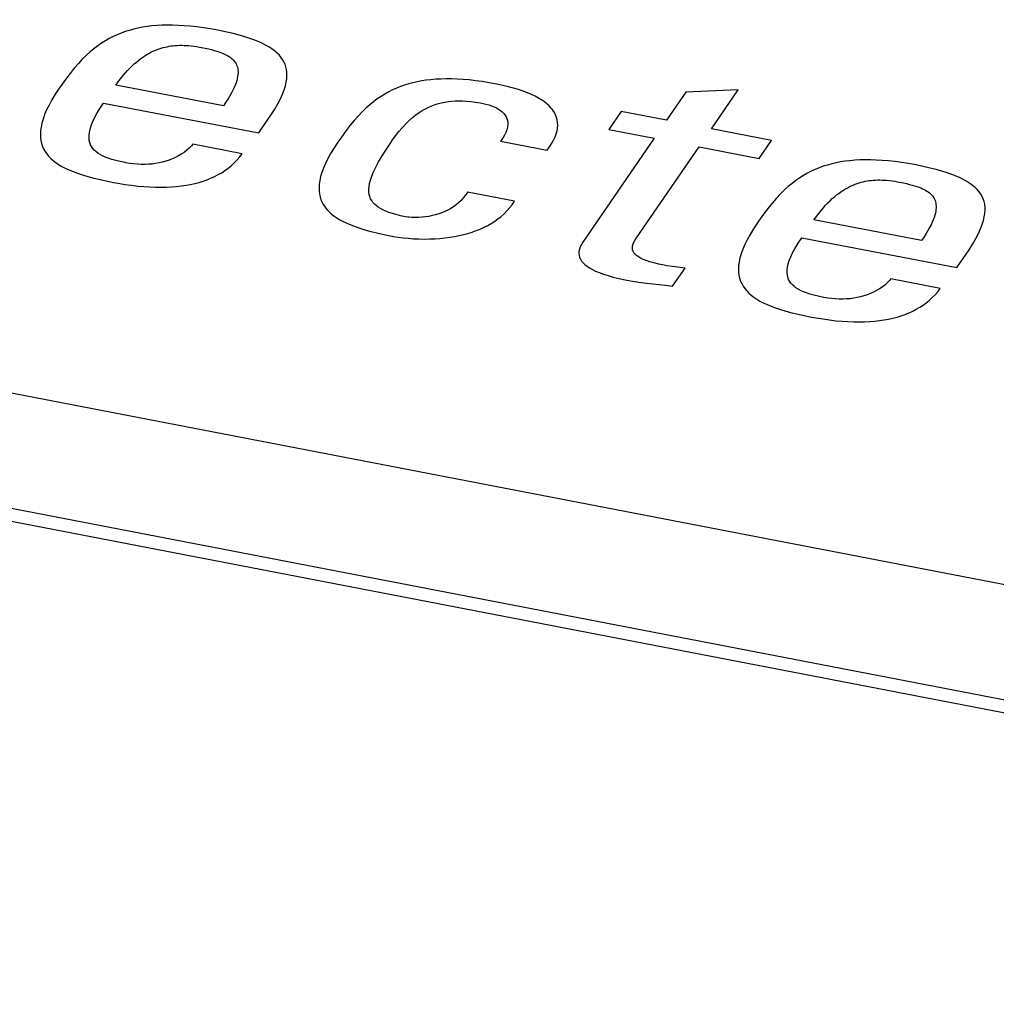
# Model space of a CAD drawing. Header units: millimetres. Extents: x -728 to -141, y -62 to 525.
# Tile 164 of 186: x -201.73 to -197.88, y 460.95 to 464.83. Entities that reach past the tile are written whole.
import ezdxf

# ---------------------------------------------------------------- set-up
doc = ezdxf.new("R2010")
doc.units = ezdxf.units.MM
doc.header["$LTSCALE"] = 23.1
doc.layers.add('R912005502_AM_0', color=7, linetype='CONTINUOUS')

msp = doc.modelspace()

# ---------------------------------------------------------------- linework, layer by layer
at = {"layer": 'R912005502_AM_0', "color": 7}
for p, q in [((-191.7927, 461.438), (-255.5196, 473.7289)), ((-191.8355, 460.9917), (-256.6744, 473.497)), ((-191.8923, 460.9515), (-256.7312, 473.4569)), ((-201.2605, 464.8001), (-201.2777, 464.7962)), ((-201.2428, 464.8036), (-201.2605, 464.8001)), ((-201.2247, 464.8064), (-201.2428, 464.8036)), ((-201.206, 464.8087), (-201.2247, 464.8064)), ((-201.1866, 464.8104), (-201.206, 464.8087)), ((-201.1666, 464.8116), (-201.1866, 464.8104)), ((-201.1458, 464.8121), (-201.1666, 464.8116)), ((-201.1243, 464.812), (-201.1458, 464.8121)), ((-201.1019, 464.8113), (-201.1243, 464.812)), ((-201.0786, 464.8099), (-201.1019, 464.8113)), ((-201.0543, 464.8078), (-201.0786, 464.8099)), ((-201.0289, 464.805), (-201.0543, 464.8078)), ((-201.0024, 464.8014), (-201.0289, 464.805)), ((-200.9746, 464.797), (-201.0024, 464.8014)), ((-201.3584, 464.767), (-201.3738, 464.7592)), ((-201.3428, 464.7742), (-201.3584, 464.767)), ((-201.3269, 464.7806), (-201.3428, 464.7742)), ((-201.3108, 464.7864), (-201.3269, 464.7806)), ((-201.2944, 464.7916), (-201.3108, 464.7864)), ((-201.2777, 464.7962), (-201.2944, 464.7916)), ((-200.9455, 464.7917), (-200.9746, 464.797)), ((-200.9165, 464.7858), (-200.9455, 464.7917)), ((-200.89, 464.7798), (-200.9165, 464.7858)), ((-200.8656, 464.7736), (-200.89, 464.7798)), ((-200.8433, 464.7673), (-200.8656, 464.7736)), ((-200.8229, 464.7608), (-200.8433, 464.7673)), ((-200.8043, 464.7542), (-200.8229, 464.7608)), ((-201.4193, 464.7306), (-201.4343, 464.7192)), ((-201.4042, 464.741), (-201.4193, 464.7306)), ((-201.389, 464.7505), (-201.4042, 464.741)), ((-201.3738, 464.7592), (-201.389, 464.7505)), ((-201.1697, 464.7211), (-201.1617, 464.7234)), ((-201.1617, 464.7234), (-201.1538, 464.7255)), ((-201.1538, 464.7255), (-201.1459, 464.7272)), ((-201.1459, 464.7272), (-201.1379, 464.7287)), ((-201.1379, 464.7287), (-201.1298, 464.73)), ((-201.1298, 464.73), (-201.1216, 464.731)), ((-201.1216, 464.731), (-201.1134, 464.7317)), ((-201.1134, 464.7317), (-201.105, 464.7323)), ((-201.105, 464.7323), (-201.0964, 464.7326)), ((-201.0964, 464.7326), (-201.0877, 464.7326)), ((-201.0877, 464.7326), (-201.0788, 464.7324)), ((-201.0788, 464.7324), (-201.0695, 464.732)), ((-201.0695, 464.732), (-201.06, 464.7312)), ((-201.06, 464.7312), (-201.0502, 464.7303)), ((-201.0502, 464.7303), (-201.0399, 464.729)), ((-201.0399, 464.729), (-201.0292, 464.7274)), ((-201.0292, 464.7274), (-201.0179, 464.7255)), ((-201.0179, 464.7255), (-201.0114, 464.7242)), ((-201.0114, 464.7242), (-201.0099, 464.7239)), ((-201.0099, 464.7239), (-200.9953, 464.721)), ((-200.7872, 464.7475), (-200.8043, 464.7542)), ((-200.7716, 464.7405), (-200.7872, 464.7475)), ((-200.7573, 464.7334), (-200.7716, 464.7405)), ((-200.7444, 464.7261), (-200.7573, 464.7334)), ((-200.7327, 464.7186), (-200.7444, 464.7261)), ((-201.4646, 464.6929), (-201.48, 464.6777)), ((-201.4494, 464.7066), (-201.4646, 464.6929)), ((-201.4343, 464.7192), (-201.4494, 464.7066)), ((-201.2502, 464.6798), (-201.2419, 464.6857)), ((-201.2419, 464.6857), (-201.2336, 464.6912)), ((-201.2336, 464.6912), (-201.2255, 464.6962)), ((-201.2255, 464.6962), (-201.2174, 464.7008)), ((-201.2174, 464.7008), (-201.2094, 464.7051)), ((-201.2094, 464.7051), (-201.2014, 464.709)), ((-201.2014, 464.709), (-201.1934, 464.7125)), ((-201.1934, 464.7125), (-201.1855, 464.7157)), ((-201.1855, 464.7157), (-201.1776, 464.7186)), ((-201.1776, 464.7186), (-201.1736, 464.7199)), ((-201.1736, 464.7199), (-201.1697, 464.7211)), ((-200.9953, 464.721), (-200.9824, 464.7182)), ((-200.9824, 464.7182), (-200.9709, 464.7154)), ((-200.9709, 464.7154), (-200.9604, 464.7126)), ((-200.9604, 464.7126), (-200.9509, 464.7099)), ((-200.9509, 464.7099), (-200.9422, 464.707)), ((-200.9422, 464.707), (-200.9341, 464.7042)), ((-200.9341, 464.7042), (-200.9267, 464.7013)), ((-200.9267, 464.7013), (-200.9199, 464.6983)), ((-200.9199, 464.6983), (-200.9135, 464.6952)), ((-200.9135, 464.6952), (-200.9077, 464.692)), ((-200.9077, 464.692), (-200.9022, 464.6887)), ((-200.9022, 464.6887), (-200.8972, 464.6853)), ((-200.8972, 464.6853), (-200.8926, 464.6818)), ((-200.7221, 464.7108), (-200.7327, 464.7186)), ((-200.7172, 464.7069), (-200.7221, 464.7108)), ((-200.7126, 464.7028), (-200.7172, 464.7069)), ((-200.7041, 464.6945), (-200.7126, 464.7028)), ((-200.6967, 464.6859), (-200.7041, 464.6945)), ((-200.6903, 464.677), (-200.6967, 464.6859)), ((-201.4957, 464.661), (-201.5118, 464.6424)), ((-201.48, 464.6777), (-201.4957, 464.661)), ((-201.293, 464.6422), (-201.2842, 464.6509)), ((-201.2842, 464.6509), (-201.2756, 464.6589)), ((-201.2756, 464.6589), (-201.267, 464.6664)), ((-201.267, 464.6664), (-201.2585, 464.6733)), ((-201.2585, 464.6733), (-201.2502, 464.6798)), ((-200.8926, 464.6818), (-200.8883, 464.6781)), ((-200.8883, 464.6781), (-200.8845, 464.6742)), ((-200.8845, 464.6742), (-200.8809, 464.6702)), ((-200.8809, 464.6702), (-200.8778, 464.666)), ((-200.8778, 464.666), (-200.8749, 464.6616)), ((-200.8749, 464.6616), (-200.8725, 464.6569)), ((-200.8725, 464.6569), (-200.8704, 464.652)), ((-200.8704, 464.652), (-200.8687, 464.6469)), ((-200.8687, 464.6469), (-200.8674, 464.6415)), ((-200.6848, 464.6676), (-200.6903, 464.677)), ((-200.6804, 464.6579), (-200.6848, 464.6676)), ((-200.6769, 464.6477), (-200.6804, 464.6579)), ((-200.6745, 464.6369), (-200.6769, 464.6477)), ((-201.5286, 464.6215), (-201.5465, 464.5978)), ((-201.5118, 464.6424), (-201.5286, 464.6215)), ((-201.329, 464.6009), (-201.3198, 464.6123)), ((-201.3198, 464.6123), (-201.3108, 464.623)), ((-201.3108, 464.623), (-201.3018, 464.633)), ((-201.3018, 464.633), (-201.293, 464.6422)), ((-200.8675, 464.6093), (-200.869, 464.6017)), ((-200.8665, 464.6165), (-200.8675, 464.6093)), ((-200.8674, 464.6415), (-200.8665, 464.6357)), ((-200.8665, 464.6357), (-200.8661, 464.6297)), ((-200.8661, 464.6233), (-200.8665, 464.6165)), ((-200.8661, 464.6297), (-200.8661, 464.6233)), ((-200.6731, 464.6255), (-200.6745, 464.6369)), ((-200.6738, 464.6007), (-200.6729, 464.6135)), ((-200.6729, 464.6135), (-200.6731, 464.6255)), ((-201.5663, 464.57), (-201.571, 464.5632)), ((-201.5465, 464.5978), (-201.5663, 464.57)), ((-201.3477, 464.5757), (-201.3383, 464.5887)), ((-200.9232, 464.4938), (-201.3477, 464.5757)), ((-201.3383, 464.5887), (-201.329, 464.6009)), ((-200.8813, 464.5662), (-200.8861, 464.5559)), ((-200.8772, 464.5759), (-200.8813, 464.5662)), ((-200.8739, 464.585), (-200.8772, 464.5759)), ((-200.8711, 464.5936), (-200.8739, 464.585)), ((-200.869, 464.6017), (-200.8711, 464.5936)), ((-200.6843, 464.557), (-200.6794, 464.5725)), ((-200.6794, 464.5725), (-200.6759, 464.5871)), ((-200.6759, 464.5871), (-200.6738, 464.6007)), ((-200.2254, 464.5697), (-200.2411, 464.5634)), ((-200.2094, 464.5753), (-200.2254, 464.5697)), ((-200.1931, 464.5804), (-200.2094, 464.5753)), ((-200.1764, 464.5848), (-200.1931, 464.5804)), ((-200.1593, 464.5887), (-200.1764, 464.5848)), ((-200.1418, 464.592), (-200.1593, 464.5887)), ((-200.1238, 464.5948), (-200.1418, 464.592)), ((-200.1051, 464.597), (-200.1238, 464.5948)), ((-200.0859, 464.5986), (-200.1051, 464.597)), ((-200.066, 464.5997), (-200.0859, 464.5986)), ((-200.0454, 464.6002), (-200.066, 464.5997)), ((-200.024, 464.6), (-200.0454, 464.6002)), ((-200.0018, 464.5993), (-200.024, 464.6)), ((-199.9786, 464.5979), (-200.0018, 464.5993)), ((-199.9545, 464.5958), (-199.9786, 464.5979)), ((-199.9293, 464.593), (-199.9545, 464.5958)), ((-199.903, 464.5894), (-199.9293, 464.593)), ((-199.8755, 464.585), (-199.903, 464.5894)), ((-199.8466, 464.5798), (-199.8755, 464.585)), ((-199.8459, 464.5796), (-199.8466, 464.5798)), ((-199.8222, 464.5747), (-199.8459, 464.5796)), ((-199.7999, 464.5695), (-199.8222, 464.5747)), ((-199.7791, 464.5639), (-199.7999, 464.5695)), ((-201.5865, 464.5398), (-201.5998, 464.5178)), ((-201.571, 464.5632), (-201.5865, 464.5398)), ((-200.8981, 464.5334), (-200.9055, 464.521)), ((-200.8917, 464.545), (-200.8981, 464.5334)), ((-200.8861, 464.5559), (-200.8917, 464.545)), ((-200.6991, 464.5221), (-200.6908, 464.5402)), ((-200.6908, 464.5402), (-200.6843, 464.557)), ((-200.3021, 464.5312), (-200.317, 464.521)), ((-200.2871, 464.5404), (-200.3021, 464.5312)), ((-200.2719, 464.5488), (-200.2871, 464.5404)), ((-200.2566, 464.5565), (-200.2719, 464.5488)), ((-200.2411, 464.5634), (-200.2566, 464.5565)), ((-199.7596, 464.5581), (-199.7791, 464.5639)), ((-199.7415, 464.5519), (-199.7596, 464.5581)), ((-199.7246, 464.5455), (-199.7415, 464.5519)), ((-199.709, 464.5388), (-199.7246, 464.5455)), ((-199.6945, 464.5319), (-199.709, 464.5388)), ((-199.6813, 464.5247), (-199.6945, 464.5319)), ((-199.0997, 464.5482), (-199.1758, 464.4374)), ((-198.8941, 464.5564), (-199.0997, 464.5482)), ((-198.9992, 464.4034), (-198.8941, 464.5564)), ((-201.6112, 464.4971), (-201.6207, 464.4776)), ((-201.5998, 464.5178), (-201.6112, 464.4971)), ((-201.4105, 464.4834), (-201.3963, 464.505)), ((-201.3963, 464.505), (-200.7842, 464.3869)), ((-200.9138, 464.5078), (-200.9232, 464.4938)), ((-200.9055, 464.521), (-200.9138, 464.5078)), ((-200.7215, 464.481), (-200.7092, 464.5024)), ((-200.7092, 464.5024), (-200.6991, 464.5221)), ((-200.3469, 464.4978), (-200.3619, 464.4845)), ((-200.332, 464.51), (-200.3469, 464.4978)), ((-200.317, 464.521), (-200.332, 464.51)), ((-200.1267, 464.4822), (-200.114, 464.4884)), ((-200.114, 464.4884), (-200.1014, 464.4939)), ((-200.1014, 464.4939), (-200.0888, 464.4986)), ((-200.0888, 464.4986), (-200.076, 464.5025)), ((-200.076, 464.5025), (-200.0632, 464.5059)), ((-200.0632, 464.5059), (-200.0502, 464.5085)), ((-200.0502, 464.5085), (-200.037, 464.5106)), ((-200.037, 464.5106), (-200.0234, 464.5121)), ((-200.0234, 464.5121), (-200.0095, 464.513)), ((-200.0095, 464.513), (-199.9951, 464.5134)), ((-199.9951, 464.5134), (-199.9801, 464.5131)), ((-199.9801, 464.5131), (-199.9644, 464.5123)), ((-199.9644, 464.5123), (-199.9478, 464.5107)), ((-199.9478, 464.5107), (-199.9301, 464.5085)), ((-199.9301, 464.5085), (-199.9112, 464.5055)), ((-199.9112, 464.5055), (-199.8992, 464.5032)), ((-199.8992, 464.5032), (-199.8887, 464.501)), ((-199.8887, 464.501), (-199.8771, 464.4979)), ((-199.8771, 464.4979), (-199.8663, 464.4943)), ((-199.8663, 464.4943), (-199.8562, 464.4903)), ((-199.8562, 464.4903), (-199.8468, 464.4859)), ((-199.6691, 464.5173), (-199.6813, 464.5247)), ((-199.658, 464.5096), (-199.6691, 464.5173)), ((-199.6481, 464.5016), (-199.658, 464.5096)), ((-199.6391, 464.4934), (-199.6481, 464.5016)), ((-199.6312, 464.4849), (-199.6391, 464.4934)), ((-201.6286, 464.4593), (-201.6348, 464.442)), ((-201.6207, 464.4776), (-201.6286, 464.4593)), ((-201.4318, 464.446), (-201.4222, 464.4638)), ((-201.4222, 464.4638), (-201.4105, 464.4834)), ((-200.7505, 464.436), (-200.7362, 464.4575)), ((-200.7362, 464.4575), (-200.7215, 464.481)), ((-200.3926, 464.4537), (-200.4084, 464.4358)), ((-200.3771, 464.4698), (-200.3926, 464.4537)), ((-200.3619, 464.4845), (-200.3771, 464.4698)), ((-200.1779, 464.4476), (-200.1649, 464.4579)), ((-200.1649, 464.4579), (-200.1521, 464.467)), ((-200.1521, 464.467), (-200.1393, 464.4751)), ((-200.1393, 464.4751), (-200.1267, 464.4822)), ((-199.8468, 464.4859), (-199.8383, 464.481)), ((-199.8383, 464.481), (-199.8306, 464.4758)), ((-199.8306, 464.4758), (-199.8238, 464.4702)), ((-199.8238, 464.4702), (-199.8179, 464.4641)), ((-199.8179, 464.4641), (-199.8128, 464.4577)), ((-199.8128, 464.4577), (-199.8087, 464.4508)), ((-199.8087, 464.4508), (-199.8056, 464.4435)), ((-199.6277, 464.4806), (-199.6312, 464.4849)), ((-199.6244, 464.4762), (-199.6277, 464.4806)), ((-199.6186, 464.4671), (-199.6244, 464.4762)), ((-199.6138, 464.4578), (-199.6186, 464.4671)), ((-199.6101, 464.4482), (-199.6138, 464.4578)), ((-199.3547, 464.4719), (-199.4033, 464.4011)), ((-199.1758, 464.4374), (-199.3547, 464.4719)), ((-201.6395, 464.4257), (-201.6428, 464.4103)), ((-201.6348, 464.442), (-201.6395, 464.4257)), ((-201.4494, 464.4013), (-201.4452, 464.4149)), ((-201.4452, 464.4149), (-201.4394, 464.4297)), ((-201.4394, 464.4297), (-201.4318, 464.446)), ((-200.7842, 464.3869), (-200.7505, 464.436)), ((-200.4248, 464.4158), (-200.4422, 464.3932)), ((-200.4084, 464.4358), (-200.4248, 464.4158)), ((-200.2177, 464.4089), (-200.2043, 464.4232)), ((-200.2043, 464.4232), (-200.191, 464.4361)), ((-200.191, 464.4361), (-200.1779, 464.4476)), ((-199.8056, 464.4435), (-199.8034, 464.4358)), ((-199.8029, 464.4142), (-199.8036, 464.4095)), ((-199.8034, 464.4358), (-199.8024, 464.4275)), ((-199.8024, 464.4188), (-199.8029, 464.4142)), ((-199.8024, 464.4275), (-199.8024, 464.4188)), ((-199.6075, 464.4383), (-199.6101, 464.4482)), ((-199.6059, 464.428), (-199.6075, 464.4383)), ((-199.6062, 464.4065), (-199.6055, 464.4175)), ((-199.6055, 464.4175), (-199.6059, 464.428)), ((-201.6448, 464.3958), (-201.6455, 464.3821)), ((-201.6455, 464.3821), (-201.6451, 464.3691)), ((-201.6428, 464.4103), (-201.6448, 464.3958)), ((-201.4536, 464.3672), (-201.4535, 464.3776)), ((-201.4535, 464.3776), (-201.4521, 464.389)), ((-201.4521, 464.389), (-201.4494, 464.4013)), ((-200.4422, 464.3932), (-200.4612, 464.367)), ((-200.2594, 464.3555), (-200.2453, 464.3751)), ((-200.2453, 464.3751), (-200.2314, 464.3929)), ((-200.2314, 464.3929), (-200.2177, 464.4089)), ((-199.8153, 464.3783), (-199.8222, 464.3666)), ((-199.81, 464.3893), (-199.8153, 464.3783)), ((-199.8062, 464.3997), (-199.81, 464.3893)), ((-199.8036, 464.4095), (-199.8062, 464.3997)), ((-199.6157, 464.3715), (-199.6113, 464.3835)), ((-199.6113, 464.3835), (-199.6081, 464.3952)), ((-199.6081, 464.3952), (-199.6062, 464.4065)), ((-199.4033, 464.4011), (-199.2245, 464.3666)), ((-198.7621, 464.3576), (-198.9992, 464.4034)), ((-201.6451, 464.3691), (-201.6435, 464.3569)), ((-201.6435, 464.3569), (-201.6409, 464.3453)), ((-201.6409, 464.3453), (-201.6373, 464.3342)), ((-201.6373, 464.3342), (-201.6326, 464.3238)), ((-201.4527, 464.3576), (-201.4536, 464.3672)), ((-201.4507, 464.3488), (-201.4527, 464.3576)), ((-201.4477, 464.3407), (-201.4507, 464.3488)), ((-201.4437, 464.3331), (-201.4477, 464.3407)), ((-201.0496, 464.3363), (-201.0585, 464.3271)), ((-201.0441, 464.3426), (-201.0496, 464.3363)), ((-200.8501, 464.3052), (-201.0441, 464.3426)), ((-200.4721, 464.3512), (-200.4874, 464.3281)), ((-200.4612, 464.367), (-200.4721, 464.3512)), ((-200.281, 464.3232), (-200.2601, 464.3544)), ((-200.2601, 464.3544), (-200.2594, 464.3555)), ((-199.8222, 464.3666), (-199.8307, 464.3543)), ((-199.8307, 464.3543), (-199.6475, 464.319)), ((-199.6374, 464.3327), (-199.6287, 464.3461)), ((-199.6287, 464.3461), (-199.6215, 464.359)), ((-199.6215, 464.359), (-199.6157, 464.3715)), ((-199.2245, 464.3666), (-199.506, 463.9568)), ((-198.8107, 464.2868), (-198.7621, 464.3576)), ((-201.6326, 464.3238), (-201.627, 464.3138)), ((-201.627, 464.3138), (-201.6205, 464.3043)), ((-201.6205, 464.3043), (-201.613, 464.2952)), ((-201.613, 464.2952), (-201.6046, 464.2866)), ((-201.4389, 464.326), (-201.4437, 464.3331)), ((-201.4331, 464.3194), (-201.4389, 464.326)), ((-201.4264, 464.3133), (-201.4331, 464.3194)), ((-201.4188, 464.3075), (-201.4264, 464.3133)), ((-201.4102, 464.302), (-201.4188, 464.3075)), ((-201.4005, 464.2969), (-201.4102, 464.302)), ((-201.3897, 464.292), (-201.4005, 464.2969)), ((-201.1011, 464.2962), (-201.113, 464.29)), ((-201.0896, 464.303), (-201.1011, 464.2962)), ((-201.0786, 464.3104), (-201.0896, 464.303)), ((-201.0682, 464.3185), (-201.0786, 464.3104)), ((-201.0585, 464.3271), (-201.0682, 464.3185)), ((-200.8599, 464.2922), (-200.8501, 464.3052)), ((-200.5007, 464.3063), (-200.512, 464.2857)), ((-200.4874, 464.3281), (-200.5007, 464.3063)), ((-200.3118, 464.2726), (-200.298, 464.2962)), ((-200.298, 464.2962), (-200.281, 464.3232)), ((-199.6475, 464.319), (-199.6374, 464.3327)), ((-199.2948, 463.9729), (-199.0478, 464.3326)), ((-199.0478, 464.3326), (-198.8107, 464.2868)), ((-201.6046, 464.2866), (-201.5952, 464.2783)), ((-201.5952, 464.2783), (-201.5849, 464.2704)), ((-201.5849, 464.2704), (-201.5735, 464.2627)), ((-201.5735, 464.2627), (-201.561, 464.2554)), ((-201.3775, 464.2873), (-201.3897, 464.292)), ((-201.3638, 464.2827), (-201.3775, 464.2873)), ((-201.3483, 464.2784), (-201.3638, 464.2827)), ((-201.3308, 464.2741), (-201.3483, 464.2784)), ((-201.3107, 464.2699), (-201.3308, 464.2741)), ((-201.309, 464.2696), (-201.3107, 464.2699)), ((-201.2934, 464.2669), (-201.309, 464.2696)), ((-201.278, 464.2649), (-201.2934, 464.2669)), ((-201.2629, 464.2635), (-201.278, 464.2649)), ((-201.2481, 464.2628), (-201.2629, 464.2635)), ((-201.2335, 464.2628), (-201.2481, 464.2628)), ((-201.2192, 464.2634), (-201.2335, 464.2628)), ((-201.2051, 464.2645), (-201.2192, 464.2634)), ((-201.1912, 464.2663), (-201.2051, 464.2645)), ((-201.1775, 464.2687), (-201.1912, 464.2663)), ((-201.1641, 464.2717), (-201.1775, 464.2687)), ((-201.1509, 464.2753), (-201.1641, 464.2717)), ((-201.138, 464.2796), (-201.1509, 464.2753)), ((-201.1253, 464.2845), (-201.138, 464.2796)), ((-201.113, 464.29), (-201.1253, 464.2845)), ((-200.9049, 464.2481), (-200.8929, 464.258)), ((-200.8929, 464.258), (-200.8813, 464.2686)), ((-200.8813, 464.2686), (-200.8703, 464.28)), ((-200.8703, 464.28), (-200.8599, 464.2922)), ((-200.5215, 464.2664), (-200.5294, 464.2482)), ((-200.512, 464.2857), (-200.5215, 464.2664)), ((-200.3229, 464.2517), (-200.3118, 464.2726)), ((-198.5415, 464.2606), (-198.5579, 464.2555)), ((-198.5247, 464.2652), (-198.5415, 464.2606)), ((-198.5075, 464.2692), (-198.5247, 464.2652)), ((-198.4899, 464.2726), (-198.5075, 464.2692)), ((-198.4718, 464.2755), (-198.4899, 464.2726)), ((-198.453, 464.2777), (-198.4718, 464.2755)), ((-198.4337, 464.2795), (-198.453, 464.2777)), ((-198.4137, 464.2806), (-198.4337, 464.2795)), ((-198.3929, 464.2811), (-198.4137, 464.2806)), ((-198.3714, 464.2811), (-198.3929, 464.2811)), ((-198.349, 464.2803), (-198.3714, 464.2811)), ((-198.3257, 464.279), (-198.349, 464.2803)), ((-198.3014, 464.2769), (-198.3257, 464.279)), ((-198.276, 464.2741), (-198.3014, 464.2769)), ((-198.2494, 464.2705), (-198.276, 464.2741)), ((-198.2217, 464.2661), (-198.2494, 464.2705)), ((-198.1926, 464.2608), (-198.2217, 464.2661)), ((-198.1636, 464.2549), (-198.1926, 464.2608)), ((-201.561, 464.2554), (-201.5475, 464.2483)), ((-201.5475, 464.2483), (-201.5326, 464.2414)), ((-201.5326, 464.2414), (-201.5165, 464.2347)), ((-201.5165, 464.2347), (-201.4988, 464.2281)), ((-201.4988, 464.2281), (-201.4795, 464.2218)), ((-201.4795, 464.2218), (-201.4584, 464.2155)), ((-200.9582, 464.2153), (-200.9441, 464.2226)), ((-200.9441, 464.2226), (-200.9305, 464.2304)), ((-200.9305, 464.2304), (-200.9175, 464.2389)), ((-200.9175, 464.2389), (-200.9049, 464.2481)), ((-200.5356, 464.231), (-200.5404, 464.2148)), ((-200.5294, 464.2482), (-200.5356, 464.231)), ((-200.3386, 464.2165), (-200.3318, 464.2331)), ((-200.3318, 464.2331), (-200.3229, 464.2517)), ((-198.6361, 464.2196), (-198.6512, 464.2101)), ((-198.6208, 464.2282), (-198.6361, 464.2196)), ((-198.6054, 464.2361), (-198.6208, 464.2282)), ((-198.5898, 464.2432), (-198.6054, 464.2361)), ((-198.574, 464.2497), (-198.5898, 464.2432)), ((-198.5579, 464.2555), (-198.574, 464.2497)), ((-198.137, 464.2488), (-198.1636, 464.2549)), ((-198.1127, 464.2426), (-198.137, 464.2488)), ((-198.0904, 464.2363), (-198.1127, 464.2426)), ((-198.07, 464.2299), (-198.0904, 464.2363)), ((-198.0513, 464.2233), (-198.07, 464.2299)), ((-198.0343, 464.2165), (-198.0513, 464.2233)), ((-201.4584, 464.2155), (-201.4351, 464.2093)), ((-201.4351, 464.2093), (-201.4094, 464.2031)), ((-201.4094, 464.2031), (-201.3806, 464.1969)), ((-201.3806, 464.1969), (-201.3572, 464.1922)), ((-201.3572, 464.1922), (-201.3388, 464.1888)), ((-201.3388, 464.1888), (-201.312, 464.1844)), ((-201.312, 464.1844), (-201.2861, 464.1807)), ((-201.2861, 464.1807), (-201.2611, 464.1778)), ((-201.2611, 464.1778), (-201.2369, 464.1757)), ((-201.1082, 464.1761), (-201.0893, 464.1782)), ((-201.0893, 464.1782), (-201.0709, 464.1809)), ((-201.0709, 464.1809), (-201.0532, 464.1841)), ((-201.0532, 464.1841), (-201.0361, 464.1879)), ((-201.0361, 464.1879), (-201.0194, 464.1923)), ((-201.0194, 464.1923), (-201.0034, 464.1972)), ((-201.0034, 464.1972), (-200.9878, 464.2026)), ((-200.9878, 464.2026), (-200.9802, 464.2056)), ((-200.9802, 464.2056), (-200.9727, 464.2087)), ((-200.9727, 464.2087), (-200.9582, 464.2153)), ((-200.5458, 464.185), (-200.5466, 464.1714)), ((-200.5437, 464.1995), (-200.5458, 464.185)), ((-200.5404, 464.2148), (-200.5437, 464.1995)), ((-200.3494, 464.1756), (-200.3473, 464.1879)), ((-200.3473, 464.1879), (-200.3437, 464.2015)), ((-200.3437, 464.2015), (-200.3386, 464.2165)), ((-198.6814, 464.1882), (-198.6965, 464.1757)), ((-198.6663, 464.1996), (-198.6814, 464.1882)), ((-198.6512, 464.2101), (-198.6663, 464.1996)), ((-198.4564, 464.1741), (-198.4484, 464.178)), ((-198.4484, 464.178), (-198.4405, 464.1815)), ((-198.4405, 464.1815), (-198.4326, 464.1847)), ((-198.4326, 464.1847), (-198.4246, 464.1876)), ((-198.4246, 464.1876), (-198.4207, 464.1889)), ((-198.4207, 464.1889), (-198.4167, 464.1902)), ((-198.4167, 464.1902), (-198.4088, 464.1925)), ((-198.4088, 464.1925), (-198.4009, 464.1945)), ((-198.4009, 464.1945), (-198.3929, 464.1963)), ((-198.3929, 464.1963), (-198.3849, 464.1978)), ((-198.3849, 464.1978), (-198.3769, 464.199)), ((-198.3769, 464.199), (-198.3687, 464.2)), ((-198.3687, 464.2), (-198.3605, 464.2008)), ((-198.3605, 464.2008), (-198.3521, 464.2013)), ((-198.3521, 464.2013), (-198.3435, 464.2016)), ((-198.3435, 464.2016), (-198.3348, 464.2016)), ((-198.3348, 464.2016), (-198.3258, 464.2014)), ((-198.3258, 464.2014), (-198.3166, 464.201)), ((-198.3166, 464.201), (-198.3071, 464.2003)), ((-198.3071, 464.2003), (-198.2973, 464.1993)), ((-198.2973, 464.1993), (-198.287, 464.198)), ((-198.287, 464.198), (-198.2763, 464.1964)), ((-198.2763, 464.1964), (-198.265, 464.1945)), ((-198.265, 464.1945), (-198.2585, 464.1933)), ((-198.2585, 464.1933), (-198.2569, 464.193)), ((-198.2569, 464.193), (-198.2424, 464.19)), ((-198.2424, 464.19), (-198.2295, 464.1872)), ((-198.2295, 464.1872), (-198.218, 464.1844)), ((-198.218, 464.1844), (-198.2075, 464.1817)), ((-198.2075, 464.1817), (-198.198, 464.1789)), ((-198.198, 464.1789), (-198.1892, 464.1761)), ((-198.0187, 464.2096), (-198.0343, 464.2165)), ((-198.0044, 464.2025), (-198.0187, 464.2096)), ((-197.9915, 464.1952), (-198.0044, 464.2025)), ((-197.9798, 464.1877), (-197.9915, 464.1952)), ((-197.9692, 464.1799), (-197.9798, 464.1877)), ((-197.9643, 464.1759), (-197.9692, 464.1799)), ((-201.2369, 464.1757), (-201.2135, 464.1741)), ((-201.2135, 464.1741), (-201.191, 464.1733)), ((-201.191, 464.1733), (-201.1692, 464.1731)), ((-201.1692, 464.1731), (-201.1482, 464.1735)), ((-201.1482, 464.1735), (-201.1279, 464.1745)), ((-201.1279, 464.1745), (-201.1082, 464.1761)), ((-200.5466, 464.1714), (-200.5463, 464.1585)), ((-200.5463, 464.1585), (-200.5449, 464.1463)), ((-200.5449, 464.1463), (-200.5424, 464.1347)), ((-200.3503, 464.1643), (-200.3494, 464.1756)), ((-200.3501, 464.1541), (-200.3503, 464.1643)), ((-200.3487, 464.1446), (-200.3501, 464.1541)), ((-200.3464, 464.1359), (-200.3487, 464.1446)), ((-199.9692, 464.1416), (-199.9776, 464.1309)), ((-199.9614, 464.1532), (-199.9692, 464.1416)), ((-199.7761, 464.1175), (-199.9614, 464.1532)), ((-198.727, 464.1468), (-198.7427, 464.13)), ((-198.7117, 464.1619), (-198.727, 464.1468)), ((-198.6965, 464.1757), (-198.7117, 464.1619)), ((-198.5141, 464.1355), (-198.5056, 464.1424)), ((-198.5056, 464.1424), (-198.4972, 464.1488)), ((-198.4972, 464.1488), (-198.4889, 464.1547)), ((-198.4889, 464.1547), (-198.4807, 464.1602)), ((-198.4807, 464.1602), (-198.4725, 464.1653)), ((-198.4725, 464.1653), (-198.4645, 464.1699)), ((-198.4645, 464.1699), (-198.4564, 464.1741)), ((-198.1892, 464.1761), (-198.1812, 464.1732)), ((-198.1812, 464.1732), (-198.1738, 464.1703)), ((-198.1738, 464.1703), (-198.1669, 464.1673)), ((-198.1669, 464.1673), (-198.1606, 464.1642)), ((-198.1606, 464.1642), (-198.1547, 464.1611)), ((-198.1547, 464.1611), (-198.1493, 464.1578)), ((-198.1493, 464.1578), (-198.1443, 464.1544)), ((-198.1443, 464.1544), (-198.1397, 464.1508)), ((-198.1397, 464.1508), (-198.1354, 464.1471)), ((-198.1354, 464.1471), (-198.1315, 464.1433)), ((-198.1315, 464.1433), (-198.128, 464.1393)), ((-198.128, 464.1393), (-198.1248, 464.135)), ((-197.9597, 464.1719), (-197.9643, 464.1759)), ((-197.9512, 464.1636), (-197.9597, 464.1719)), ((-197.9438, 464.155), (-197.9512, 464.1636)), ((-197.9374, 464.146), (-197.9438, 464.155)), ((-197.932, 464.1367), (-197.9374, 464.146)), ((-200.5424, 464.1347), (-200.5389, 464.1237)), ((-200.5389, 464.1237), (-200.5345, 464.1132)), ((-200.5345, 464.1132), (-200.5319, 464.1082)), ((-200.5319, 464.1082), (-200.529, 464.1033)), ((-200.529, 464.1033), (-200.5227, 464.0938)), ((-200.3432, 464.1278), (-200.3464, 464.1359)), ((-200.339, 464.1203), (-200.3432, 464.1278)), ((-200.334, 464.1132), (-200.339, 464.1203)), ((-200.3281, 464.1066), (-200.334, 464.1132)), ((-200.3212, 464.1004), (-200.3281, 464.1066)), ((-200.3134, 464.0945), (-200.3212, 464.1004)), ((-200.0059, 464.1036), (-200.0163, 464.096)), ((-199.996, 464.1119), (-200.0059, 464.1036)), ((-199.9865, 464.121), (-199.996, 464.1119)), ((-199.9776, 464.1309), (-199.9865, 464.121)), ((-199.7952, 464.0915), (-199.7853, 464.1041)), ((-199.7853, 464.1041), (-199.7761, 464.1175)), ((-198.7588, 464.1115), (-198.7757, 464.0906)), ((-198.7427, 464.13), (-198.7588, 464.1115)), ((-198.5578, 464.0921), (-198.5489, 464.102)), ((-198.5489, 464.102), (-198.54, 464.1113)), ((-198.54, 464.1113), (-198.5313, 464.1199)), ((-198.5313, 464.1199), (-198.5226, 464.128)), ((-198.5226, 464.128), (-198.5141, 464.1355)), ((-198.1248, 464.135), (-198.122, 464.1306)), ((-198.122, 464.1306), (-198.1196, 464.126)), ((-198.1196, 464.126), (-198.1175, 464.1211)), ((-198.1175, 464.1211), (-198.1158, 464.1159)), ((-198.1158, 464.1159), (-198.1145, 464.1105)), ((-198.1145, 464.1105), (-198.1136, 464.1048)), ((-198.1136, 464.1048), (-198.1132, 464.0987)), ((-197.9275, 464.127), (-197.932, 464.1367)), ((-197.9241, 464.1167), (-197.9275, 464.127)), ((-197.9216, 464.1059), (-197.9241, 464.1167)), ((-197.9203, 464.0946), (-197.9216, 464.1059)), ((-200.5227, 464.0938), (-200.5154, 464.0848)), ((-200.5154, 464.0848), (-200.5072, 464.0762)), ((-200.5072, 464.0762), (-200.4981, 464.0679)), ((-200.4981, 464.0679), (-200.4881, 464.06)), ((-200.3045, 464.089), (-200.3134, 464.0945)), ((-200.2946, 464.0837), (-200.3045, 464.089)), ((-200.2836, 464.0787), (-200.2946, 464.0837)), ((-200.2713, 464.0739), (-200.2836, 464.0787)), ((-200.2575, 464.0693), (-200.2713, 464.0739)), ((-200.2422, 464.065), (-200.2575, 464.0693)), ((-200.225, 464.0608), (-200.2422, 464.065)), ((-200.0871, 464.0641), (-200.1001, 464.0609)), ((-200.0744, 464.0679), (-200.0871, 464.0641)), ((-200.062, 464.0722), (-200.0744, 464.0679)), ((-200.05, 464.0772), (-200.062, 464.0722)), ((-200.0384, 464.0828), (-200.05, 464.0772)), ((-200.0272, 464.0891), (-200.0384, 464.0828)), ((-200.0163, 464.096), (-200.0272, 464.0891)), ((-199.8286, 464.058), (-199.8169, 464.0685)), ((-199.8169, 464.0685), (-199.8057, 464.0796)), ((-199.8057, 464.0796), (-199.7952, 464.0915)), ((-198.7936, 464.0669), (-198.8133, 464.0391)), ((-198.7757, 464.0906), (-198.7936, 464.0669)), ((-198.5853, 464.0578), (-198.5761, 464.07)), ((-198.5761, 464.07), (-198.5669, 464.0814)), ((-198.5669, 464.0814), (-198.5578, 464.0921)), ((-198.1182, 464.0626), (-198.1209, 464.0541)), ((-198.1161, 464.0707), (-198.1182, 464.0626)), ((-198.1146, 464.0783), (-198.1161, 464.0707)), ((-198.1136, 464.0855), (-198.1146, 464.0783)), ((-198.1131, 464.0923), (-198.1136, 464.0855)), ((-198.1132, 464.0987), (-198.1131, 464.0923)), ((-197.9231, 464.0562), (-197.9209, 464.0698)), ((-197.9209, 464.0698), (-197.92, 464.0825)), ((-197.92, 464.0825), (-197.9203, 464.0946)), ((-200.4881, 464.06), (-200.477, 464.0523)), ((-200.477, 464.0523), (-200.4649, 464.045)), ((-200.4649, 464.045), (-200.4517, 464.0379)), ((-200.4517, 464.0379), (-200.4373, 464.031)), ((-200.4373, 464.031), (-200.4216, 464.0243)), ((-200.4216, 464.0243), (-200.4045, 464.0178)), ((-200.2058, 464.0568), (-200.225, 464.0608)), ((-200.1967, 464.0554), (-200.2058, 464.0568)), ((-200.1918, 464.0548), (-200.1967, 464.0554)), ((-200.18, 464.054), (-200.1918, 464.0548)), ((-200.1672, 464.0537), (-200.18, 464.054)), ((-200.1539, 464.0539), (-200.1672, 464.0537)), ((-200.1404, 464.0548), (-200.1539, 464.0539)), ((-200.1268, 464.0562), (-200.1404, 464.0548)), ((-200.1133, 464.0582), (-200.1268, 464.0562)), ((-200.1001, 464.0609), (-200.1133, 464.0582)), ((-199.8813, 464.0225), (-199.8673, 464.0305)), ((-199.8673, 464.0305), (-199.8538, 464.039)), ((-199.8538, 464.039), (-199.8409, 464.0482)), ((-199.8409, 464.0482), (-199.8286, 464.058)), ((-198.8181, 464.0322), (-198.8335, 464.0089)), ((-198.8133, 464.0391), (-198.8181, 464.0322)), ((-198.5947, 464.0448), (-198.5853, 464.0578)), ((-198.1703, 463.9629), (-198.5947, 464.0448)), ((-198.1332, 464.025), (-198.1388, 464.014)), ((-198.1283, 464.0353), (-198.1332, 464.025)), ((-198.1243, 464.0449), (-198.1283, 464.0353)), ((-198.1209, 464.0541), (-198.1243, 464.0449)), ((-197.938, 464.0093), (-197.9315, 464.026)), ((-197.9315, 464.026), (-197.9266, 464.0416)), ((-197.9266, 464.0416), (-197.9231, 464.0562)), ((-200.4045, 464.0178), (-200.3858, 464.0115)), ((-200.3858, 464.0115), (-200.3654, 464.0052)), ((-200.3654, 464.0052), (-200.3429, 463.9991)), ((-200.3429, 463.9991), (-200.3181, 463.993)), ((-200.3181, 463.993), (-200.2906, 463.9868)), ((-200.2906, 463.9868), (-200.2594, 463.9805)), ((-199.9941, 463.9823), (-199.9763, 463.9865)), ((-199.9763, 463.9865), (-199.9592, 463.9911)), ((-199.9592, 463.9911), (-199.9425, 463.9963)), ((-199.9425, 463.9963), (-199.9264, 464.002)), ((-199.9264, 464.002), (-199.9108, 464.0083)), ((-199.9108, 464.0083), (-199.8958, 464.0151)), ((-199.8958, 464.0151), (-199.8813, 464.0225)), ((-198.8469, 463.9869), (-198.8583, 463.9662)), ((-198.8335, 464.0089), (-198.8469, 463.9869)), ((-198.1526, 463.99), (-198.1609, 463.9769)), ((-198.1452, 464.0024), (-198.1526, 463.99)), ((-198.1388, 464.014), (-198.1452, 464.0024)), ((-197.9564, 463.9715), (-197.9462, 463.9911)), ((-197.9462, 463.9911), (-197.938, 464.0093)), ((-200.2594, 463.9805), (-200.2584, 463.9803)), ((-200.2584, 463.9803), (-200.2536, 463.9794)), ((-200.2536, 463.9794), (-200.235, 463.9763)), ((-200.235, 463.9763), (-200.2153, 463.9737)), ((-200.2153, 463.9737), (-200.1948, 463.9716)), ((-200.1948, 463.9716), (-200.1738, 463.9701)), ((-200.1738, 463.9701), (-200.1528, 463.9691)), ((-200.1528, 463.9691), (-200.1317, 463.9687)), ((-200.1317, 463.9687), (-200.1108, 463.969)), ((-200.1108, 463.969), (-200.0903, 463.9698)), ((-200.0903, 463.9698), (-200.0701, 463.9712)), ((-200.0701, 463.9712), (-200.0503, 463.9732)), ((-200.0503, 463.9732), (-200.0311, 463.9757)), ((-200.0311, 463.9757), (-200.0123, 463.9787)), ((-200.0123, 463.9787), (-199.9941, 463.9823)), ((-199.5121, 463.9469), (-199.5167, 463.9375)), ((-199.506, 463.9568), (-199.5121, 463.9469)), ((-199.3104, 463.9388), (-199.3089, 463.9459)), ((-199.3089, 463.9459), (-199.3059, 463.9537)), ((-199.3059, 463.9537), (-199.3014, 463.9624)), ((-199.3014, 463.9624), (-199.2948, 463.9729)), ((-198.8678, 463.9467), (-198.8756, 463.9283)), ((-198.8583, 463.9662), (-198.8678, 463.9467)), ((-198.6693, 463.9329), (-198.6575, 463.9525)), ((-198.6575, 463.9525), (-198.6433, 463.974)), ((-198.6433, 463.974), (-198.0314, 463.856)), ((-198.1609, 463.9769), (-198.1703, 463.9629)), ((-197.9834, 463.9265), (-197.9686, 463.95)), ((-197.9686, 463.95), (-197.9564, 463.9715)), ((-199.5215, 463.9199), (-199.5219, 463.9117)), ((-199.5219, 463.9117), (-199.521, 463.9038)), ((-199.5198, 463.9285), (-199.5215, 463.9199)), ((-199.5167, 463.9375), (-199.5198, 463.9285)), ((-199.3108, 463.9322), (-199.3104, 463.9388)), ((-199.3099, 463.926), (-199.3108, 463.9322)), ((-199.3078, 463.9202), (-199.3099, 463.926)), ((-199.3046, 463.9146), (-199.3078, 463.9202)), ((-199.3002, 463.9091), (-199.3046, 463.9146)), ((-199.2945, 463.9039), (-199.3002, 463.9091)), ((-198.8819, 463.911), (-198.8866, 463.8947)), ((-198.8756, 463.9283), (-198.8819, 463.911)), ((-198.6865, 463.8988), (-198.6789, 463.915)), ((-198.6789, 463.915), (-198.6693, 463.9329)), ((-197.9977, 463.9051), (-197.9834, 463.9265)), ((-199.521, 463.9038), (-199.5189, 463.8962)), ((-199.5189, 463.8962), (-199.5156, 463.8888)), ((-199.5156, 463.8888), (-199.511, 463.8817)), ((-199.511, 463.8817), (-199.5052, 463.8747)), ((-199.5052, 463.8747), (-199.4982, 463.8679)), ((-199.4982, 463.8679), (-199.4898, 463.8614)), ((-199.2874, 463.8987), (-199.2945, 463.9039)), ((-199.2832, 463.8962), (-199.2874, 463.8987)), ((-199.2787, 463.8937), (-199.2832, 463.8962)), ((-199.2685, 463.8887), (-199.2787, 463.8937)), ((-199.2564, 463.8838), (-199.2685, 463.8887)), ((-199.2423, 463.879), (-199.2564, 463.8838)), ((-199.226, 463.8743), (-199.2423, 463.879)), ((-199.2072, 463.8697), (-199.226, 463.8743)), ((-199.1857, 463.8652), (-199.2072, 463.8697)), ((-198.8899, 463.8793), (-198.8919, 463.8648)), ((-198.8866, 463.8947), (-198.8899, 463.8793)), ((-198.6992, 463.858), (-198.6965, 463.8704)), ((-198.6965, 463.8704), (-198.6923, 463.884)), ((-198.6923, 463.884), (-198.6865, 463.8988)), ((-198.0314, 463.856), (-197.9977, 463.9051)), ((-199.4898, 463.8614), (-199.48, 463.8549)), ((-199.48, 463.8549), (-199.4688, 463.8486)), ((-199.4688, 463.8486), (-199.456, 463.8424)), ((-199.456, 463.8424), (-199.4415, 463.8364)), ((-199.4415, 463.8364), (-199.4252, 463.8304)), ((-199.4252, 463.8304), (-199.407, 463.8246)), ((-199.175, 463.8635), (-199.1857, 463.8652)), ((-199.1525, 463.8606), (-199.175, 463.8635)), ((-199.1028, 463.8544), (-199.1525, 463.8606)), ((-199.1522, 463.7825), (-199.1028, 463.8544)), ((-198.8919, 463.8648), (-198.8926, 463.8511)), ((-198.8926, 463.8511), (-198.8922, 463.8382)), ((-198.8922, 463.8382), (-198.8906, 463.8259)), ((-198.7007, 463.8363), (-198.7005, 463.8467)), ((-198.6997, 463.8267), (-198.7007, 463.8363)), ((-198.7005, 463.8467), (-198.6992, 463.858)), ((-199.407, 463.8246), (-199.3866, 463.819)), ((-199.3866, 463.819), (-199.3639, 463.8135)), ((-199.3639, 463.8135), (-199.3388, 463.8081)), ((-199.3388, 463.8081), (-199.3331, 463.807)), ((-199.3331, 463.807), (-199.311, 463.8031)), ((-199.311, 463.8031), (-199.2857, 463.7993)), ((-199.2857, 463.7993), (-199.2551, 463.7953)), ((-199.2551, 463.7953), (-199.1801, 463.7863)), ((-198.8906, 463.8259), (-198.888, 463.8143)), ((-198.888, 463.8143), (-198.8843, 463.8033)), ((-198.8843, 463.8033), (-198.8797, 463.7928)), ((-198.8797, 463.7928), (-198.8741, 463.7828)), ((-198.6977, 463.8179), (-198.6997, 463.8267)), ((-198.6947, 463.8097), (-198.6977, 463.8179)), ((-198.6908, 463.8021), (-198.6947, 463.8097)), ((-198.6859, 463.7951), (-198.6908, 463.8021)), ((-198.6801, 463.7885), (-198.6859, 463.7951)), ((-198.3056, 463.7961), (-198.3153, 463.7875)), ((-198.2966, 463.8053), (-198.3056, 463.7961)), ((-198.2912, 463.8117), (-198.2966, 463.8053)), ((-198.0972, 463.7743), (-198.2912, 463.8117)), ((-199.1801, 463.7863), (-199.1522, 463.7825)), ((-198.8741, 463.7828), (-198.8675, 463.7733)), ((-198.8675, 463.7733), (-198.8601, 463.7643)), ((-198.8601, 463.7643), (-198.8517, 463.7557)), ((-198.8517, 463.7557), (-198.8423, 463.7474)), ((-198.6734, 463.7823), (-198.6801, 463.7885)), ((-198.6658, 463.7765), (-198.6734, 463.7823)), ((-198.6572, 463.7711), (-198.6658, 463.7765)), ((-198.6476, 463.7659), (-198.6572, 463.7711)), ((-198.6367, 463.761), (-198.6476, 463.7659)), ((-198.6245, 463.7563), (-198.6367, 463.761)), ((-198.6108, 463.7518), (-198.6245, 463.7563)), ((-198.5954, 463.7474), (-198.6108, 463.7518)), ((-198.3724, 463.7535), (-198.385, 463.7486)), ((-198.3601, 463.759), (-198.3724, 463.7535)), ((-198.3481, 463.7652), (-198.3601, 463.759)), ((-198.3366, 463.772), (-198.3481, 463.7652)), ((-198.3257, 463.7795), (-198.3366, 463.772)), ((-198.3153, 463.7875), (-198.3257, 463.7795)), ((-198.1174, 463.7491), (-198.107, 463.7612)), ((-198.107, 463.7612), (-198.0972, 463.7743)), ((-198.8423, 463.7474), (-198.8319, 463.7394)), ((-198.8319, 463.7394), (-198.8206, 463.7318)), ((-198.8206, 463.7318), (-198.8081, 463.7244)), ((-198.8081, 463.7244), (-198.7945, 463.7173)), ((-198.7945, 463.7173), (-198.7797, 463.7104)), ((-198.5779, 463.7431), (-198.5954, 463.7474)), ((-198.5578, 463.7389), (-198.5779, 463.7431)), ((-198.5561, 463.7386), (-198.5578, 463.7389)), ((-198.5405, 463.7359), (-198.5561, 463.7386)), ((-198.5251, 463.7339), (-198.5405, 463.7359)), ((-198.51, 463.7326), (-198.5251, 463.7339)), ((-198.4952, 463.7319), (-198.51, 463.7326)), ((-198.4806, 463.7318), (-198.4952, 463.7319)), ((-198.4663, 463.7324), (-198.4806, 463.7318)), ((-198.4522, 463.7336), (-198.4663, 463.7324)), ((-198.4383, 463.7354), (-198.4522, 463.7336)), ((-198.4246, 463.7378), (-198.4383, 463.7354)), ((-198.4112, 463.7408), (-198.4246, 463.7378)), ((-198.398, 463.7444), (-198.4112, 463.7408)), ((-198.385, 463.7486), (-198.398, 463.7444)), ((-198.1646, 463.708), (-198.152, 463.7172)), ((-198.152, 463.7172), (-198.14, 463.727)), ((-198.14, 463.727), (-198.1284, 463.7377)), ((-198.1284, 463.7377), (-198.1174, 463.7491)), ((-198.7797, 463.7104), (-198.7635, 463.7037)), ((-198.7635, 463.7037), (-198.7459, 463.6972)), ((-198.7459, 463.6972), (-198.7266, 463.6908)), ((-198.7266, 463.6908), (-198.7055, 463.6846)), ((-198.7055, 463.6846), (-198.6822, 463.6784)), ((-198.6822, 463.6784), (-198.6565, 463.6722)), ((-198.235, 463.6717), (-198.2274, 463.6746)), ((-198.2274, 463.6746), (-198.2199, 463.6777)), ((-198.2199, 463.6777), (-198.2053, 463.6844)), ((-198.2053, 463.6844), (-198.1912, 463.6916)), ((-198.1912, 463.6916), (-198.1777, 463.6995)), ((-198.1777, 463.6995), (-198.1646, 463.708)), ((-198.6565, 463.6722), (-198.6277, 463.6659)), ((-198.6277, 463.6659), (-198.6043, 463.6613)), ((-198.6043, 463.6613), (-198.586, 463.6579)), ((-198.586, 463.6579), (-198.5592, 463.6535)), ((-198.5592, 463.6535), (-198.5333, 463.6498)), ((-198.5333, 463.6498), (-198.5082, 463.6469)), ((-198.5082, 463.6469), (-198.4841, 463.6447)), ((-198.4841, 463.6447), (-198.4607, 463.6432)), ((-198.4607, 463.6432), (-198.4381, 463.6423)), ((-198.4381, 463.6423), (-198.4164, 463.6421)), ((-198.4164, 463.6421), (-198.3953, 463.6425)), ((-198.3953, 463.6425), (-198.375, 463.6435)), ((-198.375, 463.6435), (-198.3554, 463.6451)), ((-198.3554, 463.6451), (-198.3365, 463.6472)), ((-198.3365, 463.6472), (-198.3181, 463.6499)), ((-198.3181, 463.6499), (-198.3004, 463.6532)), ((-198.3004, 463.6532), (-198.2832, 463.657)), ((-198.2832, 463.657), (-198.2666, 463.6613)), ((-198.2666, 463.6613), (-198.2505, 463.6662)), ((-198.2505, 463.6662), (-198.235, 463.6717))]:
    msp.add_line(p, q, dxfattribs=at)

doc.saveas('drawing.dxf')
